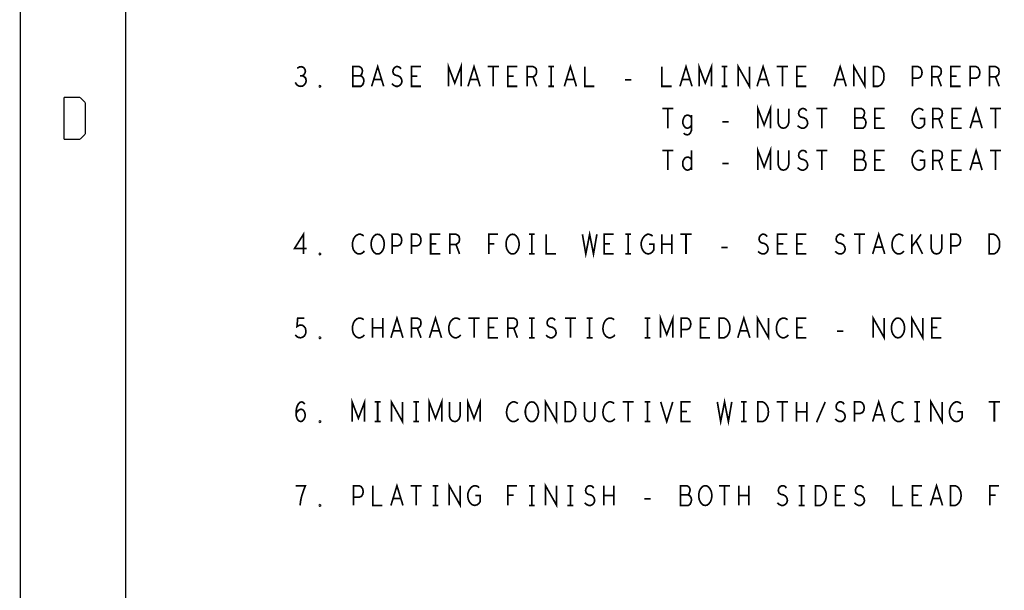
# Model space of a CAD drawing. Extents: x -16.7 to 17.3, y -13.5 to 8.5.
# Tile 11 of 37: x -16.7 to -12, y 3 to 5.8. Entities that reach past the tile are written whole.
import ezdxf

# ---------------------------------------------------------------- set-up
doc = ezdxf.new("R2010")
doc.units = 0
doc.layers.add('FAB_ART', color=2, linetype='CONTINUOUS')

msp = doc.modelspace()

# ---------------------------------------------------------------- linework, layer by layer
at = {"layer": 'FAB_ART'}
for points, const_width in [([(-16.6865, -13.509), (17.3135, -13.509), (17.3135, 8.491), (-16.6865, 8.491), (-16.6865, -13.509)], 0.006), ([(-16.1835, -13.009), (16.5805, -13.009), (16.5805, 8.058), (-16.1835, 8.058), (-16.1835, -13.009)], 0.006), ([(-15.34045, 5.50313), (-15.33355, 5.50783), (-15.3278, 5.51566), (-15.3255, 5.52507), (-15.3278, 5.53447), (-15.33355, 5.5423), (-15.3439, 5.547), (-15.35425, 5.54543), (-15.3646, 5.53917)], 0.008), ([(-15.0633, 5.50313), (-15.0587, 5.50783), (-15.05525, 5.51566), (-15.05295, 5.52663), (-15.05525, 5.53603), (-15.05985, 5.5423), (-15.0679, 5.547), (-15.09895, 5.547), (-15.09895, 5.453), (-15.061, 5.453), (-15.05295, 5.45927), (-15.04835, 5.46867), (-15.04605, 5.47963), (-15.04835, 5.4906), (-15.05525, 5.5), (-15.0633, 5.50313), (-15.09895, 5.50313)], 0.008), ([(-15.00925, 5.453), (-14.9805, 5.547), (-14.95175, 5.453)], 0.008), ([(-14.91265, 5.46553), (-14.90345, 5.4577), (-14.8931, 5.453), (-14.8839, 5.453), (-14.8747, 5.4577), (-14.8678, 5.46553), (-14.86435, 5.4765), (-14.86665, 5.48747), (-14.8724, 5.49687), (-14.88275, 5.50313), (-14.89655, 5.50627), (-14.9046, 5.51253), (-14.90805, 5.5235), (-14.90575, 5.53447), (-14.9, 5.5423), (-14.89195, 5.547), (-14.8839, 5.547), (-14.87585, 5.54387), (-14.86895, 5.53603)], 0.008), ([(-14.7735, 5.453), (-14.8195, 5.453), (-14.8195, 5.547), (-14.7735, 5.547)], 0.008), ([(-14.6424, 5.453), (-14.6424, 5.547), (-14.6125, 5.46867), (-14.5826, 5.547), (-14.5826, 5.453)], 0.008), ([(-14.54925, 5.453), (-14.5205, 5.547), (-14.49175, 5.453)], 0.008), ([(-14.45495, 5.547), (-14.40205, 5.547)], 0.008), ([(-14.4285, 5.547), (-14.4285, 5.453)], 0.008), ([(-14.3135, 5.453), (-14.3595, 5.453), (-14.3595, 5.547), (-14.3135, 5.547)], 0.008), ([(-14.2675, 5.453), (-14.2675, 5.547), (-14.23875, 5.547), (-14.22955, 5.5423), (-14.2238, 5.53603), (-14.2215, 5.5235), (-14.2238, 5.51097), (-14.2307, 5.50313), (-14.23875, 5.49843), (-14.2675, 5.49843)], 0.008), ([(-14.1663, 5.547), (-14.1387, 5.547)], 0.008), ([(-14.1525, 5.547), (-14.1525, 5.453)], 0.008), ([(-14.08925, 5.453), (-14.0605, 5.547), (-14.03175, 5.453)], 0.008), ([(-13.9915, 5.547), (-13.9915, 5.453), (-13.9455, 5.453)], 0.008), ([(-13.6235, 5.547), (-13.6235, 5.453), (-13.5775, 5.453)], 0.008), ([(-13.53725, 5.453), (-13.5085, 5.547), (-13.47975, 5.453)], 0.008), ([(-13.4464, 5.453), (-13.4464, 5.547), (-13.4165, 5.46867), (-13.3866, 5.547), (-13.3866, 5.453)], 0.008), ([(-13.3383, 5.547), (-13.3107, 5.547)], 0.008), ([(-13.3245, 5.547), (-13.3245, 5.453)], 0.008), ([(-13.25895, 5.453), (-13.25895, 5.547), (-13.20605, 5.453), (-13.20605, 5.547)], 0.008), ([(-13.16925, 5.453), (-13.1405, 5.547), (-13.11175, 5.453)], 0.008), ([(-13.07495, 5.547), (-13.02205, 5.547)], 0.008), ([(-13.0485, 5.547), (-13.0485, 5.453)], 0.008), ([(-12.9335, 5.453), (-12.9795, 5.453), (-12.9795, 5.547), (-12.9335, 5.547)], 0.008), ([(-12.80125, 5.453), (-12.7725, 5.547), (-12.74375, 5.453)], 0.008), ([(-12.70695, 5.453), (-12.70695, 5.547), (-12.65405, 5.453), (-12.65405, 5.547)], 0.008), ([(-12.6138, 5.453), (-12.6138, 5.547), (-12.5908, 5.547), (-12.5816, 5.5423), (-12.5747, 5.53603), (-12.56895, 5.52663), (-12.56435, 5.51566), (-12.5632, 5.5), (-12.56435, 5.48433), (-12.56895, 5.47337), (-12.5747, 5.46396), (-12.5816, 5.4577), (-12.5908, 5.453), (-12.6138, 5.453)], 0.008), ([(-12.4275, 5.453), (-12.4275, 5.547), (-12.3999, 5.547), (-12.3907, 5.5423), (-12.3838, 5.53133), (-12.3815, 5.5188), (-12.3838, 5.50627), (-12.38955, 5.49687), (-12.3999, 5.49216), (-12.4275, 5.49216)], 0.008), ([(-12.3355, 5.453), (-12.3355, 5.547), (-12.30675, 5.547), (-12.29755, 5.5423), (-12.2918, 5.53603), (-12.2895, 5.5235), (-12.2918, 5.51097), (-12.2987, 5.50313), (-12.30675, 5.49843), (-12.3355, 5.49843)], 0.008), ([(-12.1975, 5.453), (-12.2435, 5.453), (-12.2435, 5.547), (-12.1975, 5.547)], 0.008), ([(-12.1515, 5.453), (-12.1515, 5.547), (-12.1239, 5.547), (-12.1147, 5.5423), (-12.1078, 5.53133), (-12.1055, 5.5188), (-12.1078, 5.50627), (-12.11355, 5.49687), (-12.1239, 5.49216), (-12.1515, 5.49216)], 0.008), ([(-12.0595, 5.453), (-12.0595, 5.547), (-12.03075, 5.547), (-12.02155, 5.5423), (-12.0158, 5.53603), (-12.0135, 5.5235), (-12.0158, 5.51097), (-12.0227, 5.50313), (-12.03075, 5.49843), (-12.0595, 5.49843)], 0.008), ([(-15.3738, 5.4718), (-15.3669, 5.46083), (-15.3577, 5.45457), (-15.34735, 5.453), (-15.33815, 5.45457), (-15.32895, 5.4624), (-15.3232, 5.4718), (-15.32205, 5.4812), (-15.32435, 5.49216), (-15.3324, 5.5), (-15.34045, 5.50313), (-15.3508, 5.50313)], 0.008), ([(-14.7919, 5.50157), (-14.8195, 5.50157)], 0.008), ([(-14.3319, 5.50157), (-14.3595, 5.50157)], 0.008), ([(-14.23875, 5.49843), (-14.2215, 5.453)], 0.008), ([(-12.9519, 5.50157), (-12.9795, 5.50157)], 0.008), ([(-12.30675, 5.49843), (-12.2895, 5.453)], 0.008), ([(-12.2159, 5.50157), (-12.2435, 5.50157)], 0.008), ([(-12.03075, 5.49843), (-12.0135, 5.453)], 0.008), ([(-15.2565, 5.44987), (-15.2588, 5.45143), (-15.2588, 5.45457), (-15.2565, 5.45613), (-15.2542, 5.45457), (-15.2542, 5.45143), (-15.2565, 5.44987)], 0.008), ([(-14.9621, 5.4859), (-14.9989, 5.4859)], 0.008), ([(-14.5021, 5.4859), (-14.5389, 5.4859)], 0.008), ([(-14.1663, 5.453), (-14.1387, 5.453)], 0.008), ([(-14.0421, 5.4859), (-14.0789, 5.4859)], 0.008), ([(-13.79945, 5.48433), (-13.76955, 5.48433)], 0.008), ([(-13.4901, 5.4859), (-13.5269, 5.4859)], 0.008), ([(-13.3383, 5.453), (-13.3107, 5.453)], 0.008), ([(-13.1221, 5.4859), (-13.1589, 5.4859)], 0.008), ([(-12.7541, 5.4859), (-12.7909, 5.4859)], 0.008), ([(-16.4775, 5.2), (-16.4775, 5.4)], 0.006), ([(-16.4775, 5.4), (-16.4015, 5.4)], 0.006), ([(-16.4015, 5.4), (-16.3765, 5.375)], 0.006), ([(-16.3765, 5.375), (-16.3765, 5.225)], 0.006), ([(-13.1654, 5.253), (-13.1654, 5.347), (-13.1355, 5.26867), (-13.1056, 5.347), (-13.1056, 5.253)], 0.008), ([(-12.15225, 5.253), (-12.1235, 5.347), (-12.09475, 5.253)], 0.008), ([(-13.62195, 5.347), (-13.56905, 5.347)], 0.008), ([(-13.5955, 5.347), (-13.5955, 5.253)], 0.008), ([(-13.4828, 5.30313), (-13.4874, 5.3094), (-13.4943, 5.3141), (-13.50235, 5.31566), (-13.51155, 5.31253), (-13.5173, 5.30627), (-13.5219, 5.2953), (-13.5242, 5.28433), (-13.52305, 5.27493), (-13.51845, 5.26396), (-13.51155, 5.25613), (-13.50235, 5.253), (-13.49545, 5.25457), (-13.4874, 5.26083), (-13.4828, 5.2671)], 0.008), ([(-13.5196, 5.2295), (-13.51155, 5.22323), (-13.50235, 5.22167), (-13.4943, 5.22323), (-13.4874, 5.23107), (-13.4828, 5.24203), (-13.4828, 5.31566)], 0.008), ([(-13.0688, 5.347), (-13.0688, 5.27963), (-13.0642, 5.26553), (-13.055, 5.25613), (-13.0435, 5.253), (-13.032, 5.25613), (-13.0228, 5.26553), (-13.0182, 5.27963), (-13.0182, 5.347)], 0.008), ([(-12.97565, 5.26553), (-12.96645, 5.2577), (-12.9561, 5.253), (-12.9469, 5.253), (-12.9377, 5.2577), (-12.9308, 5.26553), (-12.92735, 5.2765), (-12.92965, 5.28747), (-12.9354, 5.29687), (-12.94575, 5.30313), (-12.95955, 5.30627), (-12.9676, 5.31253), (-12.97105, 5.3235), (-12.96875, 5.33447), (-12.963, 5.3423), (-12.95495, 5.347), (-12.9469, 5.347), (-12.93885, 5.34387), (-12.93195, 5.33603)], 0.008), ([(-12.88595, 5.347), (-12.83305, 5.347)], 0.008), ([(-12.8595, 5.347), (-12.8595, 5.253)], 0.008), ([(-12.6663, 5.30313), (-12.6617, 5.30783), (-12.65825, 5.31566), (-12.65595, 5.32663), (-12.65825, 5.33603), (-12.66285, 5.3423), (-12.6709, 5.347), (-12.70195, 5.347), (-12.70195, 5.253), (-12.664, 5.253), (-12.65595, 5.25927), (-12.65135, 5.26867), (-12.64905, 5.27963), (-12.65135, 5.2906), (-12.65825, 5.3), (-12.6663, 5.30313), (-12.70195, 5.30313)], 0.008), ([(-12.5605, 5.253), (-12.6065, 5.253), (-12.6065, 5.347), (-12.5605, 5.347)], 0.008), ([(-12.3926, 5.3), (-12.3696, 5.3), (-12.3696, 5.2718), (-12.3765, 5.2624), (-12.38455, 5.25613), (-12.39605, 5.253), (-12.40755, 5.25613), (-12.4156, 5.2624), (-12.4225, 5.2718), (-12.4271, 5.28277), (-12.4294, 5.2953), (-12.4294, 5.30627), (-12.4271, 5.31566), (-12.4225, 5.32663), (-12.4156, 5.33603), (-12.4087, 5.3423), (-12.3995, 5.347), (-12.39145, 5.347), (-12.38225, 5.34387), (-12.37535, 5.3376)], 0.008), ([(-12.3305, 5.253), (-12.3305, 5.347), (-12.30175, 5.347), (-12.29255, 5.3423), (-12.2868, 5.33603), (-12.2845, 5.3235), (-12.2868, 5.31097), (-12.2937, 5.30313), (-12.30175, 5.29843), (-12.3305, 5.29843)], 0.008), ([(-12.1925, 5.253), (-12.2385, 5.253), (-12.2385, 5.347), (-12.1925, 5.347)], 0.008), ([(-12.05795, 5.347), (-12.00505, 5.347)], 0.008), ([(-12.0315, 5.347), (-12.0315, 5.253)], 0.008), ([(-13.33445, 5.28433), (-13.30455, 5.28433)], 0.008), ([(-12.5789, 5.30157), (-12.6065, 5.30157)], 0.008), ([(-12.30175, 5.29843), (-12.2845, 5.253)], 0.008), ([(-12.2109, 5.30157), (-12.2385, 5.30157)], 0.008), ([(-12.1051, 5.2859), (-12.1419, 5.2859)], 0.008), ([(-16.3765, 5.225), (-16.4015, 5.2)], 0.006), ([(-16.4015, 5.2), (-16.4775, 5.2)], 0.006), ([(-13.62195, 5.147), (-13.56905, 5.147)], 0.008), ([(-13.5955, 5.147), (-13.5955, 5.053)], 0.008), ([(-13.4828, 5.147), (-13.4828, 5.053)], 0.008), ([(-13.1654, 5.053), (-13.1654, 5.147), (-13.1355, 5.06867), (-13.1056, 5.147), (-13.1056, 5.053)], 0.008), ([(-13.0688, 5.147), (-13.0688, 5.07963), (-13.0642, 5.06553), (-13.055, 5.05613), (-13.0435, 5.053), (-13.032, 5.05613), (-13.0228, 5.06553), (-13.0182, 5.07963), (-13.0182, 5.147)], 0.008), ([(-12.97565, 5.06553), (-12.96645, 5.0577), (-12.9561, 5.053), (-12.9469, 5.053), (-12.9377, 5.0577), (-12.9308, 5.06553), (-12.92735, 5.0765), (-12.92965, 5.08747), (-12.9354, 5.09687), (-12.94575, 5.10313), (-12.95955, 5.10627), (-12.9676, 5.11253), (-12.97105, 5.1235), (-12.96875, 5.13447), (-12.963, 5.1423), (-12.95495, 5.147), (-12.9469, 5.147), (-12.93885, 5.14387), (-12.93195, 5.13603)], 0.008), ([(-12.88595, 5.147), (-12.83305, 5.147)], 0.008), ([(-12.8595, 5.147), (-12.8595, 5.053)], 0.008), ([(-12.6663, 5.10313), (-12.6617, 5.10783), (-12.65825, 5.11566), (-12.65595, 5.12663), (-12.65825, 5.13603), (-12.66285, 5.1423), (-12.6709, 5.147), (-12.70195, 5.147), (-12.70195, 5.053), (-12.664, 5.053), (-12.65595, 5.05927), (-12.65135, 5.06867), (-12.64905, 5.07963), (-12.65135, 5.0906), (-12.65825, 5.1), (-12.6663, 5.10313), (-12.70195, 5.10313)], 0.008), ([(-12.5605, 5.053), (-12.6065, 5.053), (-12.6065, 5.147), (-12.5605, 5.147)], 0.008), ([(-12.3926, 5.1), (-12.3696, 5.1), (-12.3696, 5.0718), (-12.3765, 5.0624), (-12.38455, 5.05613), (-12.39605, 5.053), (-12.40755, 5.05613), (-12.4156, 5.0624), (-12.4225, 5.0718), (-12.4271, 5.08277), (-12.4294, 5.0953), (-12.4294, 5.10627), (-12.4271, 5.11566), (-12.4225, 5.12663), (-12.4156, 5.13603), (-12.4087, 5.1423), (-12.3995, 5.147), (-12.39145, 5.147), (-12.38225, 5.14387), (-12.37535, 5.1376)], 0.008), ([(-12.3305, 5.053), (-12.3305, 5.147), (-12.30175, 5.147), (-12.29255, 5.1423), (-12.2868, 5.13603), (-12.2845, 5.1235), (-12.2868, 5.11097), (-12.2937, 5.10313), (-12.30175, 5.09843), (-12.3305, 5.09843)], 0.008), ([(-12.1925, 5.053), (-12.2385, 5.053), (-12.2385, 5.147), (-12.1925, 5.147)], 0.008), ([(-12.15225, 5.053), (-12.1235, 5.147), (-12.09475, 5.053)], 0.008), ([(-12.05795, 5.147), (-12.00505, 5.147)], 0.008), ([(-12.0315, 5.147), (-12.0315, 5.053)], 0.008), ([(-13.4828, 5.0671), (-13.4874, 5.05927), (-13.4943, 5.05457), (-13.50235, 5.053), (-13.51155, 5.05613), (-13.51845, 5.06396), (-13.52305, 5.07337), (-13.5242, 5.08433), (-13.52305, 5.0953), (-13.51845, 5.1047), (-13.51155, 5.11253), (-13.50235, 5.11566), (-13.4943, 5.1141), (-13.48855, 5.11097), (-13.4828, 5.1047)], 0.008), ([(-13.33445, 5.08433), (-13.30455, 5.08433)], 0.008), ([(-12.5789, 5.10157), (-12.6065, 5.10157)], 0.008), ([(-12.30175, 5.09843), (-12.2845, 5.053)], 0.008), ([(-12.2109, 5.10157), (-12.2385, 5.10157)], 0.008), ([(-12.1051, 5.0859), (-12.1419, 5.0859)], 0.008), ([(-15.3347, 4.653), (-15.3347, 4.747), (-15.37725, 4.67963), (-15.31975, 4.67963)], 0.008), ([(-15.0472, 4.73917), (-15.0541, 4.74387), (-15.06215, 4.747), (-15.07135, 4.747), (-15.0817, 4.7423), (-15.08975, 4.73447), (-15.0955, 4.72507), (-15.1001, 4.7094), (-15.10125, 4.6953), (-15.09895, 4.6812), (-15.0955, 4.6718), (-15.0886, 4.6624), (-15.08055, 4.65613), (-15.0725, 4.653), (-15.06445, 4.653), (-15.0564, 4.65613), (-15.0495, 4.66083), (-15.04375, 4.6671)], 0.008), ([(-14.9805, 4.653), (-14.9897, 4.65457), (-14.99775, 4.66083), (-15.00465, 4.67023), (-15.00925, 4.6812), (-15.01155, 4.69373), (-15.01155, 4.70627), (-15.00925, 4.7188), (-15.00465, 4.72977), (-14.99775, 4.73917), (-14.9897, 4.74543), (-14.9805, 4.747), (-14.9713, 4.74543), (-14.96325, 4.73917), (-14.95635, 4.72977), (-14.95175, 4.7188), (-14.94945, 4.70627), (-14.94945, 4.69373), (-14.95175, 4.6812), (-14.95635, 4.67023), (-14.96325, 4.66083), (-14.9713, 4.65457), (-14.9805, 4.653)], 0.008), ([(-14.9115, 4.653), (-14.9115, 4.747), (-14.8839, 4.747), (-14.8747, 4.7423), (-14.8678, 4.73133), (-14.8655, 4.7188), (-14.8678, 4.70627), (-14.87355, 4.69687), (-14.8839, 4.69216), (-14.9115, 4.69216)], 0.008), ([(-14.8195, 4.653), (-14.8195, 4.747), (-14.7919, 4.747), (-14.7827, 4.7423), (-14.7758, 4.73133), (-14.7735, 4.7188), (-14.7758, 4.70627), (-14.78155, 4.69687), (-14.7919, 4.69216), (-14.8195, 4.69216)], 0.008), ([(-14.6815, 4.653), (-14.7275, 4.653), (-14.7275, 4.747), (-14.6815, 4.747)], 0.008), ([(-14.6355, 4.653), (-14.6355, 4.747), (-14.60675, 4.747), (-14.59755, 4.7423), (-14.5918, 4.73603), (-14.5895, 4.7235), (-14.5918, 4.71097), (-14.5987, 4.70313), (-14.60675, 4.69843), (-14.6355, 4.69843)], 0.008), ([(-14.45035, 4.653), (-14.45035, 4.747), (-14.40665, 4.747)], 0.008), ([(-14.3365, 4.653), (-14.3457, 4.65457), (-14.35375, 4.66083), (-14.36065, 4.67023), (-14.36525, 4.6812), (-14.36755, 4.69373), (-14.36755, 4.70627), (-14.36525, 4.7188), (-14.36065, 4.72977), (-14.35375, 4.73917), (-14.3457, 4.74543), (-14.3365, 4.747), (-14.3273, 4.74543), (-14.31925, 4.73917), (-14.31235, 4.72977), (-14.30775, 4.7188), (-14.30545, 4.70627), (-14.30545, 4.69373), (-14.30775, 4.6812), (-14.31235, 4.67023), (-14.31925, 4.66083), (-14.3273, 4.65457), (-14.3365, 4.653)], 0.008), ([(-14.2583, 4.747), (-14.2307, 4.747)], 0.008), ([(-14.2445, 4.747), (-14.2445, 4.653)], 0.008), ([(-14.1755, 4.747), (-14.1755, 4.653), (-14.1295, 4.653)], 0.008), ([(-14.003, 4.747), (-13.9869, 4.653), (-13.9685, 4.747), (-13.9501, 4.653), (-13.934, 4.747)], 0.008), ([(-13.8535, 4.653), (-13.8995, 4.653), (-13.8995, 4.747), (-13.8535, 4.747)], 0.008), ([(-13.7983, 4.747), (-13.7707, 4.747)], 0.008), ([(-13.7845, 4.747), (-13.7845, 4.653)], 0.008), ([(-13.6856, 4.7), (-13.6626, 4.7), (-13.6626, 4.6718), (-13.6695, 4.6624), (-13.67755, 4.65613), (-13.68905, 4.653), (-13.70055, 4.65613), (-13.7086, 4.6624), (-13.7155, 4.6718), (-13.7201, 4.68277), (-13.7224, 4.6953), (-13.7224, 4.70627), (-13.7201, 4.71566), (-13.7155, 4.72663), (-13.7086, 4.73603), (-13.7017, 4.7423), (-13.6925, 4.747), (-13.68445, 4.747), (-13.67525, 4.74387), (-13.66835, 4.7376)], 0.008), ([(-13.62465, 4.653), (-13.62465, 4.747)], 0.008), ([(-13.57635, 4.747), (-13.57635, 4.653)], 0.008), ([(-13.53495, 4.747), (-13.48205, 4.747)], 0.008), ([(-13.5085, 4.747), (-13.5085, 4.653)], 0.008), ([(-13.16465, 4.66553), (-13.15545, 4.6577), (-13.1451, 4.653), (-13.1359, 4.653), (-13.1267, 4.6577), (-13.1198, 4.66553), (-13.11635, 4.6765), (-13.11865, 4.68747), (-13.1244, 4.69687), (-13.13475, 4.70313), (-13.14855, 4.70627), (-13.1566, 4.71253), (-13.16005, 4.7235), (-13.15775, 4.73447), (-13.152, 4.7423), (-13.14395, 4.747), (-13.1359, 4.747), (-13.12785, 4.74387), (-13.12095, 4.73603)], 0.008), ([(-13.0255, 4.653), (-13.0715, 4.653), (-13.0715, 4.747), (-13.0255, 4.747)], 0.008), ([(-12.9335, 4.653), (-12.9795, 4.653), (-12.9795, 4.747), (-12.9335, 4.747)], 0.008), ([(-12.79665, 4.66553), (-12.78745, 4.6577), (-12.7771, 4.653), (-12.7679, 4.653), (-12.7587, 4.6577), (-12.7518, 4.66553), (-12.74835, 4.6765), (-12.75065, 4.68747), (-12.7564, 4.69687), (-12.76675, 4.70313), (-12.78055, 4.70627), (-12.7886, 4.71253), (-12.79205, 4.7235), (-12.78975, 4.73447), (-12.784, 4.7423), (-12.77595, 4.747), (-12.7679, 4.747), (-12.75985, 4.74387), (-12.75295, 4.73603)], 0.008), ([(-12.70695, 4.747), (-12.65405, 4.747)], 0.008), ([(-12.6805, 4.747), (-12.6805, 4.653)], 0.008), ([(-12.61725, 4.653), (-12.5885, 4.747), (-12.55975, 4.653)], 0.008), ([(-12.4712, 4.73917), (-12.4781, 4.74387), (-12.48615, 4.747), (-12.49535, 4.747), (-12.5057, 4.7423), (-12.51375, 4.73447), (-12.5195, 4.72507), (-12.5241, 4.7094), (-12.52525, 4.6953), (-12.52295, 4.6812), (-12.5195, 4.6718), (-12.5126, 4.6624), (-12.50455, 4.65613), (-12.4965, 4.653), (-12.48845, 4.653), (-12.4804, 4.65613), (-12.4735, 4.66083), (-12.46775, 4.6671)], 0.008), ([(-12.4298, 4.653), (-12.4298, 4.747)], 0.008), ([(-12.3861, 4.747), (-12.4298, 4.68903)], 0.008), ([(-12.3378, 4.747), (-12.3378, 4.67963), (-12.3332, 4.66553), (-12.324, 4.65613), (-12.3125, 4.653), (-12.301, 4.65613), (-12.2918, 4.66553), (-12.2872, 4.67963), (-12.2872, 4.747)], 0.008), ([(-12.2435, 4.653), (-12.2435, 4.747), (-12.2159, 4.747), (-12.2067, 4.7423), (-12.1998, 4.73133), (-12.1975, 4.7188), (-12.1998, 4.70627), (-12.20555, 4.69687), (-12.2159, 4.69216), (-12.2435, 4.69216)], 0.008), ([(-12.0618, 4.653), (-12.0618, 4.747), (-12.0388, 4.747), (-12.0296, 4.7423), (-12.0227, 4.73603), (-12.01695, 4.72663), (-12.01235, 4.71566), (-12.0112, 4.7), (-12.01235, 4.68433), (-12.01695, 4.67337), (-12.0227, 4.66396), (-12.0296, 4.6577), (-12.0388, 4.653), (-12.0618, 4.653)], 0.008), ([(-14.6999, 4.70157), (-14.7275, 4.70157)], 0.008), ([(-14.60675, 4.69843), (-14.5895, 4.653)], 0.008), ([(-14.42275, 4.70157), (-14.45035, 4.70157)], 0.008), ([(-13.8719, 4.70157), (-13.8995, 4.70157)], 0.008), ([(-13.57635, 4.7), (-13.62465, 4.7)], 0.008), ([(-13.0439, 4.70157), (-13.0715, 4.70157)], 0.008), ([(-12.9519, 4.70157), (-12.9795, 4.70157)], 0.008), ([(-12.3792, 4.653), (-12.41025, 4.71566)], 0.008), ([(-15.2565, 4.64987), (-15.2588, 4.65143), (-15.2588, 4.65457), (-15.2565, 4.65613), (-15.2542, 4.65457), (-15.2542, 4.65143), (-15.2565, 4.64987)], 0.008), ([(-14.2583, 4.653), (-14.2307, 4.653)], 0.008), ([(-13.7983, 4.653), (-13.7707, 4.653)], 0.008), ([(-13.33945, 4.68433), (-13.30955, 4.68433)], 0.008), ([(-12.5701, 4.6859), (-12.6069, 4.6859)], 0.008), ([(-15.3738, 4.2671), (-15.3669, 4.25927), (-15.35885, 4.25457), (-15.3485, 4.253), (-15.33815, 4.25613), (-15.3301, 4.2624), (-15.32435, 4.27337), (-15.3232, 4.2859), (-15.3255, 4.29843), (-15.33125, 4.30627), (-15.3393, 4.31253), (-15.34735, 4.3141), (-15.3554, 4.31253), (-15.36575, 4.30627), (-15.3623, 4.347), (-15.33125, 4.347)], 0.008), ([(-15.0472, 4.33917), (-15.0541, 4.34387), (-15.06215, 4.347), (-15.07135, 4.347), (-15.0817, 4.3423), (-15.08975, 4.33447), (-15.0955, 4.32507), (-15.1001, 4.3094), (-15.10125, 4.2953), (-15.09895, 4.2812), (-15.0955, 4.2718), (-15.0886, 4.2624), (-15.08055, 4.25613), (-15.0725, 4.253), (-15.06445, 4.253), (-15.0564, 4.25613), (-15.0495, 4.26083), (-15.04375, 4.2671)], 0.008), ([(-15.00465, 4.253), (-15.00465, 4.347)], 0.008), ([(-14.95635, 4.347), (-14.95635, 4.253)], 0.008), ([(-14.91725, 4.253), (-14.8885, 4.347), (-14.85975, 4.253)], 0.008), ([(-14.8195, 4.253), (-14.8195, 4.347), (-14.79075, 4.347), (-14.78155, 4.3423), (-14.7758, 4.33603), (-14.7735, 4.3235), (-14.7758, 4.31097), (-14.7827, 4.30313), (-14.79075, 4.29843), (-14.8195, 4.29843)], 0.008), ([(-14.73325, 4.253), (-14.7045, 4.347), (-14.67575, 4.253)], 0.008), ([(-14.5872, 4.33917), (-14.5941, 4.34387), (-14.60215, 4.347), (-14.61135, 4.347), (-14.6217, 4.3423), (-14.62975, 4.33447), (-14.6355, 4.32507), (-14.6401, 4.3094), (-14.64125, 4.2953), (-14.63895, 4.2812), (-14.6355, 4.2718), (-14.6286, 4.2624), (-14.62055, 4.25613), (-14.6125, 4.253), (-14.60445, 4.253), (-14.5964, 4.25613), (-14.5895, 4.26083), (-14.58375, 4.2671)], 0.008), ([(-14.54695, 4.347), (-14.49405, 4.347)], 0.008), ([(-14.5205, 4.347), (-14.5205, 4.253)], 0.008), ([(-14.4055, 4.253), (-14.4515, 4.253), (-14.4515, 4.347), (-14.4055, 4.347)], 0.008), ([(-14.3595, 4.253), (-14.3595, 4.347), (-14.33075, 4.347), (-14.32155, 4.3423), (-14.3158, 4.33603), (-14.3135, 4.3235), (-14.3158, 4.31097), (-14.3227, 4.30313), (-14.33075, 4.29843), (-14.3595, 4.29843)], 0.008), ([(-14.2583, 4.347), (-14.2307, 4.347)], 0.008), ([(-14.2445, 4.347), (-14.2445, 4.253)], 0.008), ([(-14.17665, 4.26553), (-14.16745, 4.2577), (-14.1571, 4.253), (-14.1479, 4.253), (-14.1387, 4.2577), (-14.1318, 4.26553), (-14.12835, 4.2765), (-14.13065, 4.28747), (-14.1364, 4.29687), (-14.14675, 4.30313), (-14.16055, 4.30627), (-14.1686, 4.31253), (-14.17205, 4.3235), (-14.16975, 4.33447), (-14.164, 4.3423), (-14.15595, 4.347), (-14.1479, 4.347), (-14.13985, 4.34387), (-14.13295, 4.33603)], 0.008), ([(-14.08695, 4.347), (-14.03405, 4.347)], 0.008), ([(-14.0605, 4.347), (-14.0605, 4.253)], 0.008), ([(-13.9823, 4.347), (-13.9547, 4.347)], 0.008), ([(-13.9685, 4.347), (-13.9685, 4.253)], 0.008), ([(-13.8512, 4.33917), (-13.8581, 4.34387), (-13.86615, 4.347), (-13.87535, 4.347), (-13.8857, 4.3423), (-13.89375, 4.33447), (-13.8995, 4.32507), (-13.9041, 4.3094), (-13.90525, 4.2953), (-13.90295, 4.2812), (-13.8995, 4.2718), (-13.8926, 4.2624), (-13.88455, 4.25613), (-13.8765, 4.253), (-13.86845, 4.253), (-13.8604, 4.25613), (-13.8535, 4.26083), (-13.84775, 4.2671)], 0.008), ([(-13.7063, 4.347), (-13.6787, 4.347)], 0.008), ([(-13.6925, 4.347), (-13.6925, 4.253)], 0.008), ([(-13.6304, 4.253), (-13.6304, 4.347), (-13.6005, 4.26867), (-13.5706, 4.347), (-13.5706, 4.253)], 0.008), ([(-13.5315, 4.253), (-13.5315, 4.347), (-13.5039, 4.347), (-13.4947, 4.3423), (-13.4878, 4.33133), (-13.4855, 4.3188), (-13.4878, 4.30627), (-13.49355, 4.29687), (-13.5039, 4.29216), (-13.5315, 4.29216)], 0.008), ([(-13.3935, 4.253), (-13.4395, 4.253), (-13.4395, 4.347), (-13.3935, 4.347)], 0.008), ([(-13.3498, 4.253), (-13.3498, 4.347), (-13.3268, 4.347), (-13.3176, 4.3423), (-13.3107, 4.33603), (-13.30495, 4.32663), (-13.30035, 4.31566), (-13.2992, 4.3), (-13.30035, 4.28433), (-13.30495, 4.27337), (-13.3107, 4.26396), (-13.3176, 4.2577), (-13.3268, 4.253), (-13.3498, 4.253)], 0.008), ([(-13.26125, 4.253), (-13.2325, 4.347), (-13.20375, 4.253)], 0.008), ([(-13.16695, 4.253), (-13.16695, 4.347), (-13.11405, 4.253), (-13.11405, 4.347)], 0.008), ([(-13.0232, 4.33917), (-13.0301, 4.34387), (-13.03815, 4.347), (-13.04735, 4.347), (-13.0577, 4.3423), (-13.06575, 4.33447), (-13.0715, 4.32507), (-13.0761, 4.3094), (-13.07725, 4.2953), (-13.07495, 4.2812), (-13.0715, 4.2718), (-13.0646, 4.2624), (-13.05655, 4.25613), (-13.0485, 4.253), (-13.04045, 4.253), (-13.0324, 4.25613), (-13.0255, 4.26083), (-13.01975, 4.2671)], 0.008), ([(-12.9335, 4.253), (-12.9795, 4.253), (-12.9795, 4.347), (-12.9335, 4.347)], 0.008), ([(-12.61495, 4.253), (-12.61495, 4.347), (-12.56205, 4.253), (-12.56205, 4.347)], 0.008), ([(-12.4965, 4.253), (-12.5057, 4.25457), (-12.51375, 4.26083), (-12.52065, 4.27023), (-12.52525, 4.2812), (-12.52755, 4.29373), (-12.52755, 4.30627), (-12.52525, 4.3188), (-12.52065, 4.32977), (-12.51375, 4.33917), (-12.5057, 4.34543), (-12.4965, 4.347), (-12.4873, 4.34543), (-12.47925, 4.33917), (-12.47235, 4.32977), (-12.46775, 4.3188), (-12.46545, 4.30627), (-12.46545, 4.29373), (-12.46775, 4.2812), (-12.47235, 4.27023), (-12.47925, 4.26083), (-12.4873, 4.25457), (-12.4965, 4.253)], 0.008), ([(-12.43095, 4.253), (-12.43095, 4.347), (-12.37805, 4.253), (-12.37805, 4.347)], 0.008), ([(-12.2895, 4.253), (-12.3355, 4.253), (-12.3355, 4.347), (-12.2895, 4.347)], 0.008), ([(-14.95635, 4.3), (-15.00465, 4.3)], 0.008), ([(-14.8701, 4.2859), (-14.9069, 4.2859)], 0.008), ([(-14.79075, 4.29843), (-14.7735, 4.253)], 0.008), ([(-14.6861, 4.2859), (-14.7229, 4.2859)], 0.008), ([(-14.4239, 4.30157), (-14.4515, 4.30157)], 0.008), ([(-14.33075, 4.29843), (-14.3135, 4.253)], 0.008), ([(-13.4119, 4.30157), (-13.4395, 4.30157)], 0.008), ([(-13.2141, 4.2859), (-13.2509, 4.2859)], 0.008), ([(-12.9519, 4.30157), (-12.9795, 4.30157)], 0.008), ([(-12.78745, 4.28433), (-12.75755, 4.28433)], 0.008), ([(-12.3079, 4.30157), (-12.3355, 4.30157)], 0.008), ([(-15.2565, 4.24987), (-15.2588, 4.25143), (-15.2588, 4.25457), (-15.2565, 4.25613), (-15.2542, 4.25457), (-15.2542, 4.25143), (-15.2565, 4.24987)], 0.008), ([(-14.2583, 4.253), (-14.2307, 4.253)], 0.008), ([(-13.9823, 4.253), (-13.9547, 4.253)], 0.008), ([(-13.7063, 4.253), (-13.6787, 4.253)], 0.008), ([(-15.37035, 3.89216), (-15.3623, 3.90313), (-15.3554, 3.9094), (-15.3462, 3.91253), (-15.33815, 3.9094), (-15.3324, 3.90313), (-15.3278, 3.89373), (-15.32665, 3.88277), (-15.3278, 3.87337), (-15.3324, 3.86396), (-15.3393, 3.85613), (-15.34735, 3.853), (-15.35655, 3.85613), (-15.3646, 3.86553), (-15.3692, 3.87963), (-15.37035, 3.8953), (-15.36805, 3.91566), (-15.3646, 3.92663), (-15.35885, 3.9376), (-15.3508, 3.94543), (-15.34275, 3.947), (-15.3347, 3.94387), (-15.32895, 3.93603)], 0.008), ([(-15.1024, 3.853), (-15.1024, 3.947), (-15.0725, 3.86867), (-15.0426, 3.947), (-15.0426, 3.853)], 0.008), ([(-14.9943, 3.947), (-14.9667, 3.947)], 0.008), ([(-14.9805, 3.947), (-14.9805, 3.853)], 0.008), ([(-14.91495, 3.853), (-14.91495, 3.947), (-14.86205, 3.853), (-14.86205, 3.947)], 0.008), ([(-14.8103, 3.947), (-14.7827, 3.947)], 0.008), ([(-14.7965, 3.947), (-14.7965, 3.853)], 0.008), ([(-14.7344, 3.853), (-14.7344, 3.947), (-14.7045, 3.86867), (-14.6746, 3.947), (-14.6746, 3.853)], 0.008), ([(-14.6378, 3.947), (-14.6378, 3.87963), (-14.6332, 3.86553), (-14.624, 3.85613), (-14.6125, 3.853), (-14.601, 3.85613), (-14.5918, 3.86553), (-14.5872, 3.87963), (-14.5872, 3.947)], 0.008), ([(-14.5504, 3.853), (-14.5504, 3.947), (-14.5205, 3.86867), (-14.4906, 3.947), (-14.4906, 3.853)], 0.008), ([(-14.3112, 3.93917), (-14.3181, 3.94387), (-14.32615, 3.947), (-14.33535, 3.947), (-14.3457, 3.9423), (-14.35375, 3.93447), (-14.3595, 3.92507), (-14.3641, 3.9094), (-14.36525, 3.8953), (-14.36295, 3.8812), (-14.3595, 3.8718), (-14.3526, 3.8624), (-14.34455, 3.85613), (-14.3365, 3.853), (-14.32845, 3.853), (-14.3204, 3.85613), (-14.3135, 3.86083), (-14.30775, 3.8671)], 0.008), ([(-14.2445, 3.853), (-14.2537, 3.85457), (-14.26175, 3.86083), (-14.26865, 3.87023), (-14.27325, 3.8812), (-14.27555, 3.89373), (-14.27555, 3.90627), (-14.27325, 3.9188), (-14.26865, 3.92977), (-14.26175, 3.93917), (-14.2537, 3.94543), (-14.2445, 3.947), (-14.2353, 3.94543), (-14.22725, 3.93917), (-14.22035, 3.92977), (-14.21575, 3.9188), (-14.21345, 3.90627), (-14.21345, 3.89373), (-14.21575, 3.8812), (-14.22035, 3.87023), (-14.22725, 3.86083), (-14.2353, 3.85457), (-14.2445, 3.853)], 0.008), ([(-14.17895, 3.853), (-14.17895, 3.947), (-14.12605, 3.853), (-14.12605, 3.947)], 0.008), ([(-14.0858, 3.853), (-14.0858, 3.947), (-14.0628, 3.947), (-14.0536, 3.9423), (-14.0467, 3.93603), (-14.04095, 3.92663), (-14.03635, 3.91566), (-14.0352, 3.9), (-14.03635, 3.88433), (-14.04095, 3.87337), (-14.0467, 3.86396), (-14.0536, 3.8577), (-14.0628, 3.853), (-14.0858, 3.853)], 0.008), ([(-13.9938, 3.947), (-13.9938, 3.87963), (-13.9892, 3.86553), (-13.98, 3.85613), (-13.9685, 3.853), (-13.957, 3.85613), (-13.9478, 3.86553), (-13.9432, 3.87963), (-13.9432, 3.947)], 0.008), ([(-13.8512, 3.93917), (-13.8581, 3.94387), (-13.86615, 3.947), (-13.87535, 3.947), (-13.8857, 3.9423), (-13.89375, 3.93447), (-13.8995, 3.92507), (-13.9041, 3.9094), (-13.90525, 3.8953), (-13.90295, 3.8812), (-13.8995, 3.8718), (-13.8926, 3.8624), (-13.88455, 3.85613), (-13.8765, 3.853), (-13.86845, 3.853), (-13.8604, 3.85613), (-13.8535, 3.86083), (-13.84775, 3.8671)], 0.008), ([(-13.81095, 3.947), (-13.75805, 3.947)], 0.008), ([(-13.7845, 3.947), (-13.7845, 3.853)], 0.008), ([(-13.7063, 3.947), (-13.6787, 3.947)], 0.008), ([(-13.6925, 3.947), (-13.6925, 3.853)], 0.008), ([(-13.62925, 3.947), (-13.6005, 3.853), (-13.57175, 3.947)], 0.008), ([(-13.4855, 3.853), (-13.5315, 3.853), (-13.5315, 3.947), (-13.4855, 3.947)], 0.008), ([(-13.359, 3.947), (-13.3429, 3.853), (-13.3245, 3.947), (-13.3061, 3.853), (-13.29, 3.947)], 0.008), ([(-13.2463, 3.947), (-13.2187, 3.947)], 0.008), ([(-13.2325, 3.947), (-13.2325, 3.853)], 0.008), ([(-13.1658, 3.853), (-13.1658, 3.947), (-13.1428, 3.947), (-13.1336, 3.9423), (-13.1267, 3.93603), (-13.12095, 3.92663), (-13.11635, 3.91566), (-13.1152, 3.9), (-13.11635, 3.88433), (-13.12095, 3.87337), (-13.1267, 3.86396), (-13.1336, 3.8577), (-13.1428, 3.853), (-13.1658, 3.853)], 0.008), ([(-13.07495, 3.947), (-13.02205, 3.947)], 0.008), ([(-13.0485, 3.947), (-13.0485, 3.853)], 0.008), ([(-12.98065, 3.853), (-12.98065, 3.947)], 0.008), ([(-12.93235, 3.947), (-12.93235, 3.853)], 0.008), ([(-12.8852, 3.84987), (-12.8438, 3.947)], 0.008), ([(-12.79665, 3.86553), (-12.78745, 3.8577), (-12.7771, 3.853), (-12.7679, 3.853), (-12.7587, 3.8577), (-12.7518, 3.86553), (-12.74835, 3.8765), (-12.75065, 3.88747), (-12.7564, 3.89687), (-12.76675, 3.90313), (-12.78055, 3.90627), (-12.7886, 3.91253), (-12.79205, 3.9235), (-12.78975, 3.93447), (-12.784, 3.9423), (-12.77595, 3.947), (-12.7679, 3.947), (-12.75985, 3.94387), (-12.75295, 3.93603)], 0.008), ([(-12.7035, 3.853), (-12.7035, 3.947), (-12.6759, 3.947), (-12.6667, 3.9423), (-12.6598, 3.93133), (-12.6575, 3.9188), (-12.6598, 3.90627), (-12.66555, 3.89687), (-12.6759, 3.89216), (-12.7035, 3.89216)], 0.008), ([(-12.61725, 3.853), (-12.5885, 3.947), (-12.55975, 3.853)], 0.008), ([(-12.4712, 3.93917), (-12.4781, 3.94387), (-12.48615, 3.947), (-12.49535, 3.947), (-12.5057, 3.9423), (-12.51375, 3.93447), (-12.5195, 3.92507), (-12.5241, 3.9094), (-12.52525, 3.8953), (-12.52295, 3.8812), (-12.5195, 3.8718), (-12.5126, 3.8624), (-12.50455, 3.85613), (-12.4965, 3.853), (-12.48845, 3.853), (-12.4804, 3.85613), (-12.4735, 3.86083), (-12.46775, 3.8671)], 0.008), ([(-12.4183, 3.947), (-12.3907, 3.947)], 0.008), ([(-12.4045, 3.947), (-12.4045, 3.853)], 0.008), ([(-12.33895, 3.853), (-12.33895, 3.947), (-12.28605, 3.853), (-12.28605, 3.947)], 0.008), ([(-12.2136, 3.9), (-12.1906, 3.9), (-12.1906, 3.8718), (-12.1975, 3.8624), (-12.20555, 3.85613), (-12.21705, 3.853), (-12.22855, 3.85613), (-12.2366, 3.8624), (-12.2435, 3.8718), (-12.2481, 3.88277), (-12.2504, 3.8953), (-12.2504, 3.90627), (-12.2481, 3.91566), (-12.2435, 3.92663), (-12.2366, 3.93603), (-12.2297, 3.9423), (-12.2205, 3.947), (-12.21245, 3.947), (-12.20325, 3.94387), (-12.19635, 3.9376)], 0.008), ([(-12.06295, 3.947), (-12.01005, 3.947)], 0.008), ([(-12.0365, 3.947), (-12.0365, 3.853)], 0.008), ([(-13.5039, 3.90157), (-13.5315, 3.90157)], 0.008), ([(-12.93235, 3.9), (-12.98065, 3.9)], 0.008), ([(-15.2565, 3.84987), (-15.2588, 3.85143), (-15.2588, 3.85457), (-15.2565, 3.85613), (-15.2542, 3.85457), (-15.2542, 3.85143), (-15.2565, 3.84987)], 0.008), ([(-14.9943, 3.853), (-14.9667, 3.853)], 0.008), ([(-14.8103, 3.853), (-14.7827, 3.853)], 0.008), ([(-13.7063, 3.853), (-13.6787, 3.853)], 0.008), ([(-13.2463, 3.853), (-13.2187, 3.853)], 0.008), ([(-12.5701, 3.8859), (-12.6069, 3.8859)], 0.008), ([(-12.4183, 3.853), (-12.3907, 3.853)], 0.008), ([(-15.3508, 3.453), (-15.3485, 3.47337), (-15.34505, 3.4906), (-15.34045, 3.50627), (-15.3347, 3.5235), (-15.3255, 3.547), (-15.3715, 3.547)], 0.008), ([(-15.0955, 3.453), (-15.0955, 3.547), (-15.0679, 3.547), (-15.0587, 3.5423), (-15.0518, 3.53133), (-15.0495, 3.5188), (-15.0518, 3.50627), (-15.05755, 3.49687), (-15.0679, 3.49216), (-15.0955, 3.49216)], 0.008), ([(-15.0035, 3.547), (-15.0035, 3.453), (-14.9575, 3.453)], 0.008), ([(-14.91725, 3.453), (-14.8885, 3.547), (-14.85975, 3.453)], 0.008), ([(-14.82295, 3.547), (-14.77005, 3.547)], 0.008), ([(-14.7965, 3.547), (-14.7965, 3.453)], 0.008), ([(-14.7183, 3.547), (-14.6907, 3.547)], 0.008), ([(-14.7045, 3.547), (-14.7045, 3.453)], 0.008), ([(-14.63895, 3.453), (-14.63895, 3.547), (-14.58605, 3.453), (-14.58605, 3.547)], 0.008), ([(-14.5136, 3.5), (-14.4906, 3.5), (-14.4906, 3.4718), (-14.4975, 3.4624), (-14.50555, 3.45613), (-14.51705, 3.453), (-14.52855, 3.45613), (-14.5366, 3.4624), (-14.5435, 3.4718), (-14.5481, 3.48277), (-14.5504, 3.4953), (-14.5504, 3.50627), (-14.5481, 3.51566), (-14.5435, 3.52663), (-14.5366, 3.53603), (-14.5297, 3.5423), (-14.5205, 3.547), (-14.51245, 3.547), (-14.50325, 3.54387), (-14.49635, 3.5376)], 0.008), ([(-14.35835, 3.453), (-14.35835, 3.547), (-14.31465, 3.547)], 0.008), ([(-14.2583, 3.547), (-14.2307, 3.547)], 0.008), ([(-14.2445, 3.547), (-14.2445, 3.453)], 0.008), ([(-14.17895, 3.453), (-14.17895, 3.547), (-14.12605, 3.453), (-14.12605, 3.547)], 0.008), ([(-14.0743, 3.547), (-14.0467, 3.547)], 0.008), ([(-14.0605, 3.547), (-14.0605, 3.453)], 0.008), ([(-13.99265, 3.46553), (-13.98345, 3.4577), (-13.9731, 3.453), (-13.9639, 3.453), (-13.9547, 3.4577), (-13.9478, 3.46553), (-13.94435, 3.4765), (-13.94665, 3.48747), (-13.9524, 3.49687), (-13.96275, 3.50313), (-13.97655, 3.50627), (-13.9846, 3.51253), (-13.98805, 3.5235), (-13.98575, 3.53447), (-13.98, 3.5423), (-13.97195, 3.547), (-13.9639, 3.547), (-13.95585, 3.54387), (-13.94895, 3.53603)], 0.008), ([(-13.90065, 3.453), (-13.90065, 3.547)], 0.008), ([(-13.85235, 3.547), (-13.85235, 3.453)], 0.008), ([(-13.4993, 3.50313), (-13.4947, 3.50783), (-13.49125, 3.51566), (-13.48895, 3.52663), (-13.49125, 3.53603), (-13.49585, 3.5423), (-13.5039, 3.547), (-13.53495, 3.547), (-13.53495, 3.453), (-13.497, 3.453), (-13.48895, 3.45927), (-13.48435, 3.46867), (-13.48205, 3.47963), (-13.48435, 3.4906), (-13.49125, 3.5), (-13.4993, 3.50313), (-13.53495, 3.50313)], 0.008), ([(-13.4165, 3.453), (-13.4257, 3.45457), (-13.43375, 3.46083), (-13.44065, 3.47023), (-13.44525, 3.4812), (-13.44755, 3.49373), (-13.44755, 3.50627), (-13.44525, 3.5188), (-13.44065, 3.52977), (-13.43375, 3.53917), (-13.4257, 3.54543), (-13.4165, 3.547), (-13.4073, 3.54543), (-13.39925, 3.53917), (-13.39235, 3.52977), (-13.38775, 3.5188), (-13.38545, 3.50627), (-13.38545, 3.49373), (-13.38775, 3.4812), (-13.39235, 3.47023), (-13.39925, 3.46083), (-13.4073, 3.45457), (-13.4165, 3.453)], 0.008), ([(-13.35095, 3.547), (-13.29805, 3.547)], 0.008), ([(-13.3245, 3.547), (-13.3245, 3.453)], 0.008), ([(-13.25665, 3.453), (-13.25665, 3.547)], 0.008), ([(-13.20835, 3.547), (-13.20835, 3.453)], 0.008), ([(-13.07265, 3.46553), (-13.06345, 3.4577), (-13.0531, 3.453), (-13.0439, 3.453), (-13.0347, 3.4577), (-13.0278, 3.46553), (-13.02435, 3.4765), (-13.02665, 3.48747), (-13.0324, 3.49687), (-13.04275, 3.50313), (-13.05655, 3.50627), (-13.0646, 3.51253), (-13.06805, 3.5235), (-13.06575, 3.53447), (-13.06, 3.5423), (-13.05195, 3.547), (-13.0439, 3.547), (-13.03585, 3.54387), (-13.02895, 3.53603)], 0.008), ([(-12.9703, 3.547), (-12.9427, 3.547)], 0.008), ([(-12.9565, 3.547), (-12.9565, 3.453)], 0.008), ([(-12.8898, 3.453), (-12.8898, 3.547), (-12.8668, 3.547), (-12.8576, 3.5423), (-12.8507, 3.53603), (-12.84495, 3.52663), (-12.84035, 3.51566), (-12.8392, 3.5), (-12.84035, 3.48433), (-12.84495, 3.47337), (-12.8507, 3.46396), (-12.8576, 3.4577), (-12.8668, 3.453), (-12.8898, 3.453)], 0.008), ([(-12.7495, 3.453), (-12.7955, 3.453), (-12.7955, 3.547), (-12.7495, 3.547)], 0.008), ([(-12.70465, 3.46553), (-12.69545, 3.4577), (-12.6851, 3.453), (-12.6759, 3.453), (-12.6667, 3.4577), (-12.6598, 3.46553), (-12.65635, 3.4765), (-12.65865, 3.48747), (-12.6644, 3.49687), (-12.67475, 3.50313), (-12.68855, 3.50627), (-12.6966, 3.51253), (-12.70005, 3.5235), (-12.69775, 3.53447), (-12.692, 3.5423), (-12.68395, 3.547), (-12.6759, 3.547), (-12.66785, 3.54387), (-12.66095, 3.53603)], 0.008), ([(-12.5195, 3.547), (-12.5195, 3.453), (-12.4735, 3.453)], 0.008), ([(-12.3815, 3.453), (-12.4275, 3.453), (-12.4275, 3.547), (-12.3815, 3.547)], 0.008), ([(-12.34125, 3.453), (-12.3125, 3.547), (-12.28375, 3.453)], 0.008), ([(-12.2458, 3.453), (-12.2458, 3.547), (-12.2228, 3.547), (-12.2136, 3.5423), (-12.2067, 3.53603), (-12.20095, 3.52663), (-12.19635, 3.51566), (-12.1952, 3.5), (-12.19635, 3.48433), (-12.20095, 3.47337), (-12.2067, 3.46396), (-12.2136, 3.4577), (-12.2228, 3.453), (-12.2458, 3.453)], 0.008), ([(-12.05835, 3.453), (-12.05835, 3.547), (-12.01465, 3.547)], 0.008), ([(-14.8701, 3.4859), (-14.9069, 3.4859)], 0.008), ([(-14.33075, 3.50157), (-14.35835, 3.50157)], 0.008), ([(-13.85235, 3.5), (-13.90065, 3.5)], 0.008), ([(-13.70745, 3.48433), (-13.67755, 3.48433)], 0.008), ([(-13.20835, 3.5), (-13.25665, 3.5)], 0.008), ([(-12.7679, 3.50157), (-12.7955, 3.50157)], 0.008), ([(-12.3999, 3.50157), (-12.4275, 3.50157)], 0.008), ([(-12.2941, 3.4859), (-12.3309, 3.4859)], 0.008), ([(-12.03075, 3.50157), (-12.05835, 3.50157)], 0.008), ([(-15.2565, 3.44987), (-15.2588, 3.45143), (-15.2588, 3.45457), (-15.2565, 3.45613), (-15.2542, 3.45457), (-15.2542, 3.45143), (-15.2565, 3.44987)], 0.008), ([(-14.7183, 3.453), (-14.6907, 3.453)], 0.008), ([(-14.2583, 3.453), (-14.2307, 3.453)], 0.008), ([(-14.0743, 3.453), (-14.0467, 3.453)], 0.008), ([(-12.9703, 3.453), (-12.9427, 3.453)], 0.008)]:
    msp.add_lwpolyline(points, dxfattribs=dict(at, const_width=const_width))

doc.saveas('drawing.dxf')
